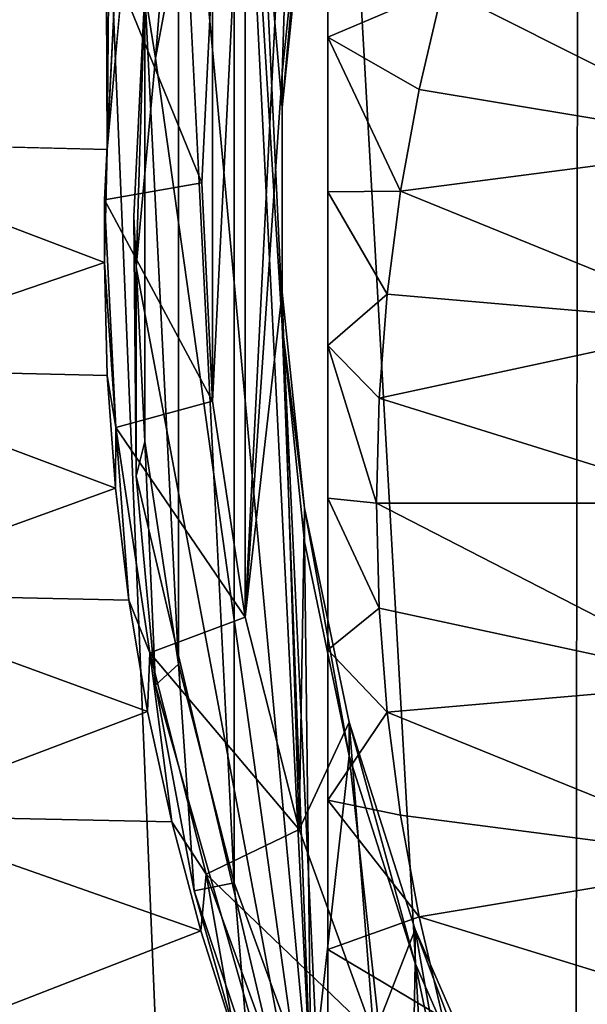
# Model space of a CAD drawing. Header units: metres. Extents: x -150 to 146, y -127 to 82.
# Tile 87 of 256: x -12.59 to -9.66, y -109.93 to -104.85. Entities that reach past the tile are written whole.
import ezdxf

# ---------------------------------------------------------------- set-up
doc = ezdxf.new("R2010")
doc.units = ezdxf.units.M
doc.layers.add('solid_ELLA_AP_WANNE_SW0001', color=7, linetype='CONTINUOUS')

msp = doc.modelspace()

# ---------------------------------------------------------------- linework, layer by layer
at = {"layer": 'solid_ELLA_AP_WANNE_SW0001'}
for points in [[(-9.740106, -124.018639, 10.897394), (-9.597679, -18.242001, 14.008192), (-15.709249, -18.43573, 13.752231)], [(-8.069072, -124.773148, 10.924821), (-9.597679, -18.242001, 14.008192), (-9.740106, -124.018639, 10.897394)], [(-11.341005, -123.123756, 10.867435), (-15.709249, -18.43573, 13.752231), (-12.860335, -122.097397, 10.83629)], [(-9.740106, -124.018639, 10.897394), (-15.709249, -18.43573, 13.752231), (-11.341005, -123.123756, 10.867435)], [(-12.607548, -20.171274, -11.050778), (-11.360374, -19.772797, -11.748895), (-12.136158, -105.522758, -7.776575)], [(-11.360374, -19.772797, -11.748895), (-12.043983, -104.497154, -7.871161), (-12.136158, -105.522758, -7.776575)], [(-12.607548, -20.171274, -11.050778), (-12.136158, -105.522758, -7.776575), (-13.79075, -105.481125, -6.773508)], [(-11, -101.944054, -11.786942), (-11, -111.389992, -10.121367), (-11.393223, -102.958488, -11.608069)], [(-11, -101.944054, -11.786942), (-11, -111.941902, -13.251393), (-11, -111.389992, -10.121367)], [(-11, -111.175697, -13.562814), (-11, -111.941902, -13.251393), (-11, -101.944054, -11.786942)], [(-11, -104.943733, -14.921638), (-11, -101.944054, -11.786942), (-11, -104.138763, -14.94891)], [(-11, -105.740669, -14.863973), (-11, -101.944054, -11.786942), (-11, -104.943733, -14.921638)], [(-11, -106.532852, -14.774151), (-11, -101.944054, -11.786942), (-11, -105.740669, -14.863973)], [(-11, -107.319183, -14.65276), (-11, -101.944054, -11.786942), (-11, -106.532852, -14.774151)], [(-11, -108.099617, -14.497888), (-11, -101.944054, -11.786942), (-11, -107.319183, -14.65276)], [(-11, -110.409096, -13.84328), (-11, -111.175697, -13.562814), (-11, -101.944054, -11.786942)], [(-11, -109.643349, -14.09297), (-11, -110.409096, -13.84328), (-11, -101.944054, -11.786942)], [(-11, -108.874748, -14.31135), (-11, -109.643349, -14.09297), (-11, -101.944054, -11.786942)], [(-11, -108.099617, -14.497888), (-11, -108.874748, -14.31135), (-11, -101.944054, -11.786942)], [(-11.147891, -102.362854, -6.026707), (-11.425736, -107.932343, -5.044655), (-11.425736, -103.456841, -5.833807)], [(-11.235184, -105.131889, -5.538451), (-11.425736, -107.932343, -5.044655), (-11.147891, -102.362854, -6.026707)], [(-11.120275, -104.018562, -5.734761), (-11.235184, -105.131889, -5.538451), (-11.147891, -102.362854, -6.026707)], [(-11.482817, -102.436455, -7.029155), (-11.769008, -103.563393, -6.830446), (-11.482817, -109.300026, -5.818922)], [(-11.482817, -102.436455, -7.029155), (-11.235166, -106.43103, -6.324804), (-11.235166, -105.30545, -6.523273)], [(-11.482817, -102.436455, -7.029155), (-11.086521, -110.38958, -5.626805), (-11.235166, -106.43103, -6.324804)], [(-11.482817, -102.436455, -7.029155), (-11.235166, -105.30545, -6.523273), (-11.120274, -104.192116, -6.719585)], [(-11.482817, -102.436455, -7.029155), (-11.482817, -109.300026, -5.818922), (-11.086521, -110.38958, -5.626805)], [(-11.393223, -102.958488, -11.608069), (-11, -111.389992, -10.121367), (-11.688731, -103.992989, -11.425659)], [(-11.425736, -103.456841, -5.833807), (-11.425736, -107.932343, -5.044655), (-11.59384, -106.819695, -5.240845)], [(-11.425736, -103.456841, -5.833807), (-11.59384, -106.819695, -5.240845), (-11.59384, -104.569489, -5.637617)], [(-11.769008, -103.563393, -6.830446), (-11.94217, -104.709503, -6.628355), (-11.769008, -108.173088, -6.017632)], [(-11.886919, -105.051315, -11.239048), (-11.94217, -104.709503, -6.628355), (-11.769008, -103.563393, -6.830446)], [(-11.688731, -103.992989, -11.425659), (-11.886919, -105.051315, -11.239048), (-11.769008, -103.563393, -6.830446)], [(-11.769008, -103.563393, -6.830446), (-11.769008, -108.173088, -6.017632), (-11.482817, -109.300026, -5.818922)], [(-11.688731, -103.992989, -11.425659), (-11, -111.389992, -10.121367), (-11.886919, -105.051315, -11.239048)], [(-11.235166, -105.30545, -6.523273), (-11.235184, -105.131889, -5.538451), (-11.120275, -104.018562, -5.734761)], [(-11.120274, -104.192116, -6.719585), (-11.235166, -105.30545, -6.523273), (-11.120275, -104.018562, -5.734761)], [(-10.407017, -104.69223, -15.262527), (-11, -104.943733, -14.921638), (-11, -104.138763, -14.94891)], [(-12.091489, -104.608543, -6.138444), (-12.136158, -105.522758, -7.776575), (-12.043983, -104.497154, -7.871161)], [(-11.59384, -104.569489, -5.637617), (-11.649476, -105.694595, -5.439231), (-12.091489, -104.608543, -6.138444)], [(-11.59384, -104.569489, -5.637617), (-11.59384, -106.819695, -5.240845), (-11.649476, -105.694595, -5.439231)], [(-12.091489, -104.608543, -6.138444), (-12.15, -105.781418, -5.931635), (-12.136158, -105.522758, -7.776575)], [(-11.649476, -105.694595, -5.439231), (-12.15, -105.781418, -5.931635), (-12.091489, -104.608543, -6.138444)], [(-8.559295, -104.606262, -15.277685), (-8.803106, -105.500603, -15.11999), (-10.407017, -104.69223, -15.262527)], [(-11.94217, -104.709503, -6.628355), (-11.999479, -105.86824, -6.424039), (-11.942171, -107.02697, -6.219723)], [(-11.987319, -106.129013, -11.049021), (-11.999479, -105.86824, -6.424039), (-11.94217, -104.709503, -6.628355)], [(-11.886919, -105.051315, -11.239048), (-11.987319, -106.129013, -11.049021), (-11.94217, -104.709503, -6.628355)], [(-11.94217, -104.709503, -6.628355), (-11.942171, -107.02697, -6.219723), (-11.769008, -108.173088, -6.017632)], [(-10.407017, -104.69223, -15.262527), (-10.529841, -105.212669, -15.170759), (-11, -104.943733, -14.921638)], [(-8.803106, -105.500603, -15.11999), (-10.529841, -105.212669, -15.170759), (-10.407017, -104.69223, -15.262527)], [(-10.625234, -105.737129, -15.078283), (-11, -105.740669, -14.863973), (-11, -104.943733, -14.921638)], [(-10.529841, -105.212669, -15.170759), (-10.625234, -105.737129, -15.078283), (-11, -104.943733, -14.921638)], [(-11.886919, -105.051315, -11.239048), (-11, -111.389992, -10.121367), (-11.987319, -106.129013, -11.049021)], [(-11.235184, -105.131889, -5.538451), (-11.235184, -106.257301, -5.340011), (-11.425736, -107.932343, -5.044655)], [(-11.235166, -106.43103, -6.324804), (-11.235184, -106.257301, -5.340011), (-11.235184, -105.131889, -5.538451)], [(-11.235166, -105.30545, -6.523273), (-11.235166, -106.43103, -6.324804), (-11.235184, -105.131889, -5.538451)], [(-8.803106, -105.500603, -15.11999), (-10.625234, -105.737129, -15.078283), (-10.529841, -105.212669, -15.170759)], [(-12.149999, -106.10482, -7.73793), (-13.79075, -105.481125, -6.773508), (-12.136158, -105.522758, -7.776575)], [(-13.741509, -106.649757, -6.725692), (-13.79075, -105.481125, -6.773508), (-12.149999, -106.10482, -7.73793)], [(-8.803106, -105.500603, -15.11999), (-8.950202, -106.418121, -14.958207), (-10.625234, -105.737129, -15.078283)], [(-12.15, -105.781418, -5.931635), (-12.149999, -106.10482, -7.73793), (-12.136158, -105.522758, -7.776575)], [(-11.649476, -105.694595, -5.439231), (-11.59384, -106.819695, -5.240845), (-12.15, -105.781418, -5.931635)], [(-10.625234, -105.737129, -15.078283), (-10.693725, -106.267212, -14.984816), (-11, -105.740669, -14.863973)], [(-10.693725, -106.267212, -14.984816), (-11, -106.532852, -14.774151), (-11, -105.740669, -14.863973)], [(-8.950202, -106.418121, -14.958207), (-10.693725, -106.267212, -14.984816), (-10.625234, -105.737129, -15.078283)], [(-12.15, -105.781418, -5.931635), (-12.091489, -106.954292, -5.724825), (-12.149999, -106.10482, -7.73793)], [(-11.59384, -106.819695, -5.240845), (-12.091489, -106.954292, -5.724825), (-12.15, -105.781418, -5.931635)], [(-11.987319, -107.205032, -10.859288), (-11.942171, -107.02697, -6.219723), (-11.999479, -105.86824, -6.424039)], [(-11.987319, -106.129013, -11.049021), (-11.987319, -107.205032, -10.859288), (-11.999479, -105.86824, -6.424039)], [(-13.741509, -106.649757, -6.725692), (-12.149999, -106.10482, -7.73793), (-12.135921, -106.686699, -7.698404)], [(-12.091489, -106.954292, -5.724825), (-12.135921, -106.686699, -7.698404), (-12.149999, -106.10482, -7.73793)], [(-11.987319, -106.129013, -11.049021), (-11, -111.389992, -10.121367), (-11.987319, -107.205032, -10.859288)], [(-11.235184, -106.257301, -5.340011), (-11.147891, -109.026329, -4.851756), (-11.425736, -107.932343, -5.044655)], [(-11.235184, -106.257301, -5.340011), (-11.120275, -107.370628, -5.143701), (-11.147891, -109.026329, -4.851756)], [(-11.235166, -106.43103, -6.324804), (-11.120275, -107.370628, -5.143701), (-11.235184, -106.257301, -5.340011)], [(-10.693725, -106.267212, -14.984816), (-10.735313, -106.802917, -14.890356), (-11, -106.532852, -14.774151)], [(-8.950202, -106.418121, -14.958207), (-10.735313, -106.802917, -14.890356), (-10.693725, -106.267212, -14.984816)], [(-11.235166, -106.43103, -6.324804), (-11.120274, -107.544365, -6.128493), (-11.120275, -107.370628, -5.143701)], [(-11.086521, -110.38958, -5.626805), (-11.120274, -107.544365, -6.128493), (-11.235166, -106.43103, -6.324804)], [(-8.950202, -106.418121, -14.958207), (-9, -107.344254, -14.794905), (-10.735313, -106.802917, -14.890356)], [(-10.75, -107.344254, -14.794905), (-11, -107.319183, -14.65276), (-11, -106.532852, -14.774151)], [(-10.735313, -106.802917, -14.890356), (-10.75, -107.344254, -14.794905), (-11, -106.532852, -14.774151)], [(-13.741509, -106.649757, -6.725692), (-12.135921, -106.686699, -7.698404), (-12.094189, -107.267082, -7.658495)], [(-13.592816, -107.809906, -6.677542), (-13.741509, -106.649757, -6.725692), (-12.094189, -107.267082, -7.658495)], [(-12.091489, -106.954292, -5.724825), (-12.094189, -107.267082, -7.658495), (-12.135921, -106.686699, -7.698404)], [(-11.59384, -106.819695, -5.240845), (-11.425736, -107.932343, -5.044655), (-12.091489, -106.954292, -5.724825)], [(-9, -107.344254, -14.794905), (-10.75, -107.344254, -14.794905), (-10.735313, -106.802917, -14.890356)], [(-12.091489, -106.954292, -5.724825), (-12.024905, -107.844681, -7.618435), (-12.094189, -107.267082, -7.658495)], [(-12.091489, -106.954292, -5.724825), (-11.916518, -108.115868, -5.520008), (-12.024905, -107.844681, -7.618435)], [(-11.425736, -107.932343, -5.044655), (-11.916518, -108.115868, -5.520008), (-12.091489, -106.954292, -5.724825)], [(-11.987319, -107.205032, -10.859288), (-11.886919, -108.28273, -10.669261), (-11.942171, -107.02697, -6.219723)], [(-11.886919, -108.28273, -10.669261), (-11.769008, -108.173088, -6.017632), (-11.942171, -107.02697, -6.219723)], [(-11.987319, -107.205032, -10.859288), (-11, -111.389992, -10.121367), (-11.886919, -108.28273, -10.669261)], [(-13.592816, -107.809906, -6.677542), (-12.094189, -107.267082, -7.658495), (-12.024905, -107.844681, -7.618435)], [(-10.735313, -107.885582, -14.699453), (-11, -107.319183, -14.65276), (-10.75, -107.344254, -14.794905)], [(-10.735313, -107.885582, -14.699453), (-11, -108.099617, -14.497888), (-11, -107.319183, -14.65276)], [(-11.120275, -107.370628, -5.143701), (-10.890162, -108.472931, -4.949335), (-11.147891, -109.026329, -4.851756)], [(-10.890196, -108.646507, -5.934155), (-10.890162, -108.472931, -4.949335), (-11.120275, -107.370628, -5.143701)], [(-11.120274, -107.544365, -6.128493), (-10.890196, -108.646507, -5.934155), (-11.120275, -107.370628, -5.143701)], [(-8.950202, -108.270386, -14.631602), (-10.735313, -107.885582, -14.699453), (-10.75, -107.344254, -14.794905)], [(-9, -107.344254, -14.794905), (-8.950202, -108.270386, -14.631602), (-10.75, -107.344254, -14.794905)], [(-11.086521, -110.38958, -5.626805), (-10.890196, -108.646507, -5.934155), (-11.120274, -107.544365, -6.128493)], [(-13.592816, -107.809906, -6.677542), (-12.024905, -107.844681, -7.618435), (-11.928236, -108.418236, -7.578568)], [(-13.346187, -108.95327, -6.630088), (-13.592816, -107.809906, -6.677542), (-11.928236, -108.418236, -7.578568)], [(-11.916518, -108.115868, -5.520008), (-11.928236, -108.418236, -7.578568), (-12.024905, -107.844681, -7.618435)], [(-11.425736, -107.932343, -5.044655), (-11.147891, -109.026329, -4.851756), (-11.916518, -108.115868, -5.520008)], [(-10.735313, -107.885582, -14.699453), (-10.693725, -108.421288, -14.604994), (-11, -108.099617, -14.497888)], [(-8.950202, -108.270386, -14.631602), (-10.693725, -108.421288, -14.604994), (-10.735313, -107.885582, -14.699453)], [(-11.916518, -108.115868, -5.520008), (-11.804407, -108.986496, -7.539229), (-11.928236, -108.418236, -7.578568)], [(-11.916518, -108.115868, -5.520008), (-11.626775, -109.254959, -5.319156), (-11.804407, -108.986496, -7.539229)], [(-11.147891, -109.026329, -4.851756), (-11.626775, -109.254959, -5.319156), (-11.916518, -108.115868, -5.520008)], [(-10.693725, -108.421288, -14.604994), (-11, -108.874748, -14.31135), (-11, -108.099617, -14.497888)], [(-11.886919, -108.28273, -10.669261), (-11.688731, -109.341057, -10.48265), (-11.769008, -108.173088, -6.017632)], [(-11.688731, -109.341057, -10.48265), (-11.482817, -109.300026, -5.818922), (-11.769008, -108.173088, -6.017632)], [(-11.886919, -108.28273, -10.669261), (-11, -111.389992, -10.121367), (-11.688731, -109.341057, -10.48265)], [(-8.950202, -108.270386, -14.631602), (-8.803106, -109.187904, -14.469819), (-10.693725, -108.421288, -14.604994)], [(-13.346187, -108.95327, -6.630088), (-11.928236, -108.418236, -7.578568), (-11.804407, -108.986496, -7.539229)], [(-10.693725, -108.421288, -14.604994), (-10.625235, -108.95137, -14.511527), (-11, -108.874748, -14.31135)], [(-8.803106, -109.187904, -14.469819), (-10.625235, -108.95137, -14.511527), (-10.693725, -108.421288, -14.604994)], [(-10.890162, -108.472931, -4.949335), (-10.76309, -110.08419, -4.665226), (-11.147891, -109.026329, -4.851756)], [(-10.890196, -108.646507, -5.934155), (-10.550131, -109.714363, -5.745863), (-10.890162, -108.472931, -4.949335)], [(-10.890162, -108.472931, -4.949335), (-10.5501, -109.540825, -4.761036), (-10.76309, -110.08419, -4.665226)], [(-10.550131, -109.714363, -5.745863), (-10.5501, -109.540825, -4.761036), (-10.890162, -108.472931, -4.949335)], [(-11.086521, -110.38958, -5.626805), (-10.582178, -111.440384, -5.44152), (-10.890196, -108.646507, -5.934155)], [(-10.582178, -111.440384, -5.44152), (-10.550131, -109.714363, -5.745863), (-10.890196, -108.646507, -5.934155)], [(-10.529842, -109.475822, -14.419051), (-11, -109.643349, -14.09297), (-11, -108.874748, -14.31135)], [(-10.625235, -108.95137, -14.511527), (-10.529842, -109.475822, -14.419051), (-11, -108.874748, -14.31135)], [(-13.346187, -108.95327, -6.630088), (-11.804407, -108.986496, -7.539229), (-11.653716, -109.548096, -7.500292)], [(-13.003397, -110.071625, -6.583673), (-13.346187, -108.95327, -6.630088), (-11.653716, -109.548096, -7.500292)], [(-11.626775, -109.254959, -5.319156), (-11.653716, -109.548096, -7.500292), (-11.804407, -108.986496, -7.539229)], [(-8.803106, -109.187904, -14.469819), (-10.529842, -109.475822, -14.419051), (-10.625235, -108.95137, -14.511527)], [(-11.147891, -109.026329, -4.851756), (-10.76309, -110.08419, -4.665226), (-11.626775, -109.254959, -5.319156)], [(-8.803106, -109.187904, -14.469819), (-8.559295, -110.082237, -14.312124), (-10.529842, -109.475822, -14.419051)], [(-11.688731, -109.341057, -10.48265), (-11.393223, -110.375557, -10.30024), (-11.482817, -109.300026, -5.818922)], [(-11.626775, -109.254959, -5.319156), (-11.47653, -110.101685, -7.461613), (-11.653716, -109.548096, -7.500292)], [(-11.626775, -109.254959, -5.319156), (-11.225051, -110.360588, -5.124204), (-11.47653, -110.101685, -7.461613)], [(-10.76309, -110.08419, -4.665226), (-11.225051, -110.360588, -5.124204), (-11.626775, -109.254959, -5.319156)], [(-11.393223, -110.375557, -10.30024), (-11.086521, -110.38958, -5.626805), (-11.482817, -109.300026, -5.818922)], [(-11.688731, -109.341057, -10.48265), (-11, -111.389992, -10.121367), (-11.393223, -110.375557, -10.30024)], [(-10.529842, -109.475822, -14.419051), (-10.40702, -109.996262, -14.327284), (-11, -109.643349, -14.09297)], [(-8.559295, -110.082237, -14.312124), (-10.40702, -109.996262, -14.327284), (-10.529842, -109.475822, -14.419051)], [(-13.003397, -110.071625, -6.583673), (-11.653716, -109.548096, -7.500292), (-11.47653, -110.101685, -7.461613)], [(-10.5501, -109.540825, -4.761036), (-10.273368, -111.1045, -4.485319), (-10.76309, -110.08419, -4.665226)], [(-10.550131, -109.714363, -5.745863), (-10.099335, -110.748451, -5.563527), (-10.5501, -109.540825, -4.761036)], [(-10.5501, -109.540825, -4.761036), (-10.099364, -110.574776, -4.578723), (-10.273368, -111.1045, -4.485319)], [(-10.099335, -110.748451, -5.563527), (-10.099364, -110.574776, -4.578723), (-10.5501, -109.540825, -4.761036)], [(-10.40702, -109.996262, -14.327284), (-11, -110.409096, -13.84328), (-11, -109.643349, -14.09297)], [(-10.582178, -111.440384, -5.44152), (-9.978145, -112.43232, -5.266614), (-10.550131, -109.714363, -5.745863)], [(-9.978145, -112.43232, -5.266614), (-10.099335, -110.748451, -5.563527), (-10.550131, -109.714363, -5.745863)]]:
    msp.add_3dface(points, dxfattribs=at)

doc.saveas('drawing.dxf')
